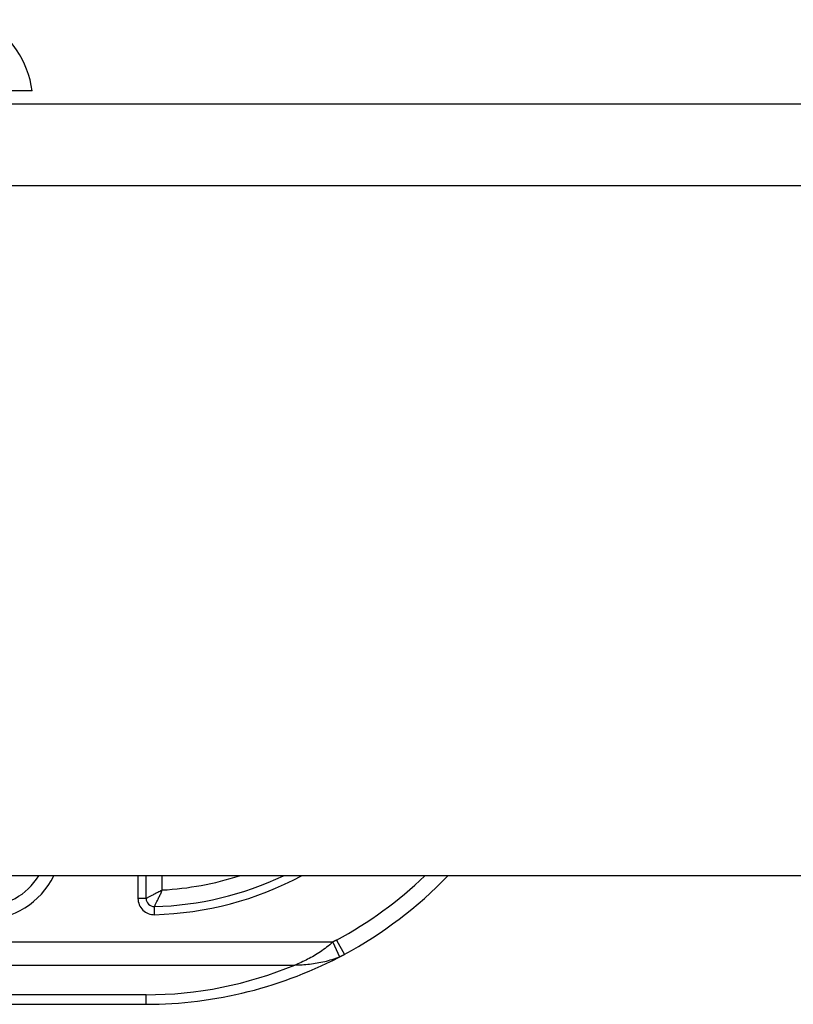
# Model space of a CAD drawing. Header units: inches. Extents: x 12 to 399, y 35 to 188.
# Tile 178 of 256: x 33.655 to 34.591, y 186.889 to 188.081. Entities that reach past the tile are written whole.
import ezdxf

# ---------------------------------------------------------------- set-up
doc = ezdxf.new("R2010")
doc.units = ezdxf.units.IN
doc.header["$MEASUREMENT"] = 0
doc.layers.add('Visible Edges(ANSI)', color=7, linetype='Continuous', lineweight=25)
doc.layers.add('Visible Tangent Edges(ANSI)', color=7, linetype='Continuous', lineweight=25)

msp = doc.modelspace()

# ---------------------------------------------------------------- linework, layer by layer
at = {"layer": 'Visible Edges(ANSI)'}
for p, q in [((33.6701, 187.9944), (33.5973, 187.9944)), ((12.2573, 187.9787), (53.8623, 187.9787)), ((53.8623, 187.0447), (12.2573, 187.0447)), ((33.8078, 187.0173), (33.8078, 187.0447)), ((33.4435, 186.8892), (33.8078, 186.8892))]:
    msp.add_line(p, q, dxfattribs=at)
for centre, radius, start, end in [((33.5531, 187.9781), 0.1181, 7.9413, 60.1831), ((33.611, 187.086), 0.0787, 270, 328.3385), ((33.8078, 187.3961), 0.3888, 271.4884, 295.3409), ((33.8078, 187.3961), 0.5069, 298.2479, 316.117), ((33.8177, 187.0173), 0.00984, 180, 271.4884), ((33.8078, 187.3961), 0.5069, 270, 298.2479)]:
    msp.add_arc(centre, radius, start, end, dxfattribs=at)
at = {"layer": 'Visible Tangent Edges(ANSI)'}
for p, q in [((53.8623, 187.8797), (12.2573, 187.8797)), ((33.798, 187.0447), (33.798, 187.0173)), ((33.8275, 187.0275), (33.8275, 187.0447)), ((33.8078, 187.0173), (33.798, 187.0173)), ((33.8182, 186.9976), (33.8179, 187.0074)), ((34.0338, 186.9645), (33.4437, 186.9645)), ((34.0338, 186.9645), (34.0421, 186.9468)), ((34.0384, 186.9669), (34.0478, 186.9495)), ((33.4437, 186.9367), (33.9877, 186.9367)), ((33.8078, 186.9007), (33.4436, 186.9007)), ((33.8078, 186.8892), (33.8078, 186.9007))]:
    msp.add_line(p, q, dxfattribs=at)
at = {"layer": 'Visible Tangent Edges(ANSI)', "flags": 128}
for points in [[(33.8275, 187.0275), (33.8264, 187.0269), (33.8254, 187.0263), (33.8243, 187.0258), (33.8232, 187.0252), (33.8221, 187.0246), (33.821, 187.0241), (33.82, 187.0235), (33.8189, 187.023), (33.8179, 187.0224), (33.8169, 187.0219), (33.8159, 187.0214), (33.8149, 187.0209), (33.814, 187.0204), (33.8131, 187.0199), (33.8122, 187.0195), (33.8114, 187.0191), (33.8107, 187.0187), (33.81, 187.0183), (33.8094, 187.018), (33.8088, 187.0178), (33.8084, 187.0175), (33.8081, 187.0174), (33.8079, 187.0173), (33.8078, 187.0173)], [(33.8179, 187.0074), (33.818, 187.0075), (33.8181, 187.0077), (33.8182, 187.008), (33.8184, 187.0084), (33.8187, 187.0089), (33.819, 187.0096), (33.8193, 187.0103), (33.8197, 187.011), (33.8201, 187.0118), (33.8205, 187.0127), (33.821, 187.0136), (33.8215, 187.0146), (33.8219, 187.0156), (33.8224, 187.0166), (33.8229, 187.0176), (33.8234, 187.0187), (33.8239, 187.0198), (33.8244, 187.0208), (33.8249, 187.0219), (33.8255, 187.023), (33.826, 187.0241), (33.8265, 187.0253), (33.827, 187.0264), (33.8275, 187.0275)], [(34.0338, 186.9645), (34.0319, 186.9629), (34.0301, 186.9612), (34.0282, 186.9597), (34.0264, 186.9582), (34.0245, 186.9567), (34.0226, 186.9553), (34.0207, 186.954), (34.0188, 186.9527), (34.0169, 186.9514), (34.015, 186.9502), (34.013, 186.949), (34.0111, 186.9479), (34.0092, 186.9468), (34.0072, 186.9457), (34.0053, 186.9447), (34.0033, 186.9437), (34.0014, 186.9427), (33.9994, 186.9417), (33.9975, 186.9408), (33.9955, 186.9399), (33.9936, 186.9391), (33.9916, 186.9383), (33.9897, 186.9375), (33.9877, 186.9367)], [(34.0384, 186.9669), (34.0382, 186.9668), (34.0381, 186.9667), (34.0379, 186.9666), (34.0377, 186.9665), (34.0375, 186.9664), (34.0373, 186.9663), (34.0371, 186.9662), (34.0369, 186.9661), (34.0367, 186.966), (34.0365, 186.9659), (34.0363, 186.9658), (34.0361, 186.9657), (34.0359, 186.9656), (34.0357, 186.9655), (34.0355, 186.9654), (34.0353, 186.9653), (34.0351, 186.9652), (34.0349, 186.9651), (34.0348, 186.965), (34.0346, 186.9649), (34.0344, 186.9648), (34.0342, 186.9647), (34.034, 186.9646), (34.0338, 186.9645)], [(33.9877, 186.9367), (33.99, 186.9368), (33.9922, 186.9368), (33.9944, 186.937), (33.9967, 186.9371), (33.9989, 186.9373), (34.0012, 186.9374), (34.0035, 186.9377), (34.0057, 186.9379), (34.008, 186.9382), (34.0103, 186.9385), (34.0126, 186.9388), (34.0148, 186.9392), (34.0171, 186.9396), (34.0194, 186.94), (34.0217, 186.9405), (34.024, 186.941), (34.0262, 186.9415), (34.0285, 186.9421), (34.0308, 186.9428), (34.0331, 186.9434), (34.0353, 186.9442), (34.0376, 186.945), (34.0398, 186.9459), (34.0421, 186.9468)], [(34.0421, 186.9468), (34.0423, 186.9469), (34.0426, 186.947), (34.0428, 186.9471), (34.043, 186.9472), (34.0433, 186.9473), (34.0435, 186.9474), (34.0438, 186.9475), (34.044, 186.9477), (34.0442, 186.9478), (34.0445, 186.9479), (34.0447, 186.948), (34.0449, 186.9481), (34.0452, 186.9482), (34.0454, 186.9483), (34.0456, 186.9485), (34.0459, 186.9486), (34.0461, 186.9487), (34.0464, 186.9488), (34.0466, 186.9489), (34.0468, 186.949), (34.0471, 186.9492), (34.0473, 186.9493), (34.0475, 186.9494), (34.0478, 186.9495)]]:
    msp.add_lwpolyline(points, dxfattribs=at)
at = {"layer": 'Visible Tangent Edges(ANSI)'}
for centre, radius, start, end in [((33.611, 187.086), 0.0945, 270, 334.0608), ((33.8078, 187.3961), 0.3986, 271.4884, 298.1808), ((33.8078, 187.3961), 0.3691, 273.0572, 287.8282), ((33.8078, 187.3961), 0.4872, 298.2479, 313.8467), ((33.8177, 187.0173), 0.0197, 180, 271.4884), ((33.8078, 187.3682), 0.4675, 270, 292.6293)]:
    msp.add_arc(centre, radius, start, end, dxfattribs=at)

doc.saveas('drawing.dxf')
